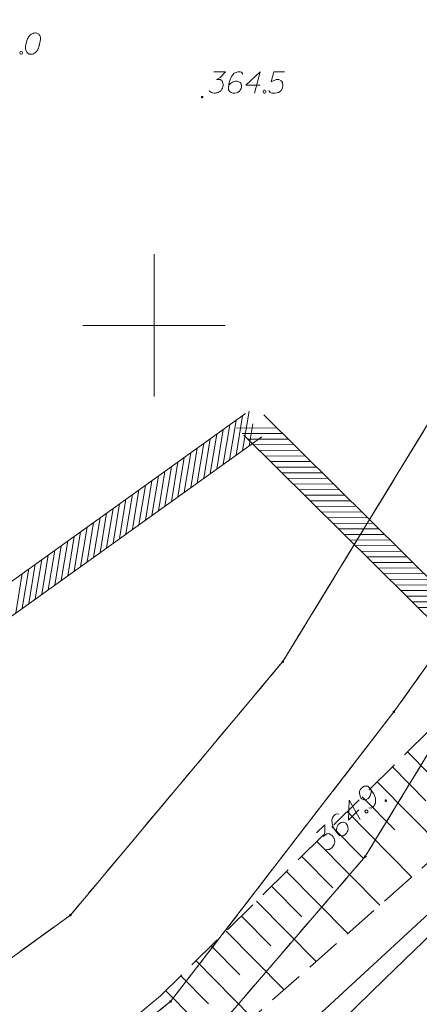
# Model space of a CAD drawing. Header units: metres. Extents: x 5555129 to 5556676, y 5635595 to 5636517.
# Tile 148 of 256: x 5555445 to 5555459, y 5636426 to 5636461. Entities that reach past the tile are written whole.
import ezdxf

# ---------------------------------------------------------------- set-up
doc = ezdxf.new("R2010")
doc.units = ezdxf.units.M
doc.header["$MEASUREMENT"] = 0
for name, pattern in [('PRZER1-1', [2, 1, -1]), ('PRZER2_5-1', [3.5, 2.5, -1]), ('PRZER3-1', [4, 3, -1])]:
    doc.linetypes.add(name, pattern=pattern)
for name, color, linetype, lineweight in [('#skartowane', 7, 'Continuous', 18), ('#zakres', 7, 'Continuous', 18), ('#zmodyfikowane', 7, 'Continuous', 18)]:
    doc.layers.add(name, color=color, linetype=linetype, lineweight=lineweight)
for name, color, linetype, lineweight, true_color in [('GEPPGD', 7, 'Continuous', 18, 0x008000), ('GESDZI', 7, 'Continuous', 18, 0x0a0909), ('GESKKL', 7, 'PRZER3-1', 18, 0x008000), ('GESUZY', 7, 'PRZER1-1', 18, 0x008000), ('GSPWPN', 7, 'Continuous', 18, 0x0a0909), ('GSPWPN_O', 7, 'Continuous', 18, 0x0a0909), ('GSSZSN', 7, 'PRZER2_5-1', 18, 0x0a0909), ('GULENN', 1, 'Continuous', 18, 0xff0000), ('GUPEPI', 1, 'Continuous', 18, 0xff0000)]:
    doc.layers.add(name, color=color, linetype=linetype, lineweight=lineweight, true_color=true_color)

# ---------------------------------------------------------------- blocks, each defined once
blk = doc.blocks.new('POINT')
blk.add_hatch(color=0).paths.add_polyline_path([(-0.000884, -0.0025), (-0.0025, -0.000884), (-0.0025, 0.000884), (0.000884, 0.0025), (0.0025, 0.000884), (0.0025, -0.000884), (0.000884, -0.0025)])
blk = doc.blocks.new('KOLO_2')
blk.add_hatch(color=0).paths.add_polyline_path([(0, -0.5), (-0.12941, -0.482963), (-0.25, -0.433013), (-0.353553, -0.353553), (-0.433013, -0.25), (-0.482963, -0.12941), (-0.5, 0), (-0.482963, 0.12941), (-0.433013, 0.25), (-0.353553, 0.353553), (-0.25, 0.433013), (-0.12941, 0.482963), (0, 0.5), (0.12941, 0.482963), (0.25, 0.433013), (0.353553, 0.353553), (0.433013, 0.25), (0.482963, 0.12941), (0.5, 0), (0.482963, -0.12941), (0.433013, -0.25), (0.353553, -0.353553), (0.25, -0.433013), (0.12941, -0.482963)])
blk = doc.blocks.new('EPPGN')
blk.add_hatch(color=0).paths.add_polyline_path([(0, -0.09), (-0.027812, -0.085595), (-0.052901, -0.072812), (-0.072812, -0.052901), (-0.085595, -0.027812), (-0.09, 0), (-0.085595, 0.027812), (-0.072812, 0.052901), (-0.052901, 0.072812), (-0.027812, 0.085595), (0, 0.09), (0.027812, 0.085595), (0.052901, 0.072812), (0.072812, 0.052901), (0.085595, 0.027812), (0.09, 0), (0.085595, -0.027812), (0.072812, -0.052901), (0.052901, -0.072812), (0.027812, -0.085595)])

msp = doc.modelspace()

# ---------------------------------------------------------------- hatches: boundary and pattern name
at = {"layer": '#skartowane', "linetype": 'Continuous', "lineweight": 18}
h = msp.add_hatch(color=7, dxfattribs=at)
edge = h.paths.add_edge_path()
edge.add_arc((5555451.69, 5636458.02), 0.045, 0, 360)

# ---------------------------------------------------------------- linework, layer by layer
at = {"layer": '#skartowane', "color": 7, "linetype": 'Continuous', "lineweight": 18, "flags": 128}
for points in [[(5555445.83905, 5636460.27679), (5555445.82724, 5636460.27679), (5555445.79181, 5636460.27084), (5555445.76819, 5636460.26498), (5555445.75052, 5636460.25903), (5555445.72095, 5636460.24722), (5555445.68552, 5636460.22955), (5555445.65604, 5636460.21179), (5555445.62647, 5636460.18817), (5555445.6088, 5636460.16455), (5555445.59103, 5636460.13507), (5555445.57336, 5636460.10549), (5555445.5556, 5636460.07006), (5555445.54379, 5636460.04644), (5555445.53198, 5636460.01101), (5555445.51431, 5636459.95196), (5555445.49655, 5636459.86343), (5555445.48474, 5636459.79257), (5555445.48474, 5636459.72756), (5555445.49069, 5636459.68032), (5555445.51431, 5636459.62722), (5555445.53198, 5636459.59765), (5555445.56155, 5636459.56222), (5555445.59699, 5636459.5386), (5555445.61466, 5636459.53274), (5555445.65009, 5636459.52679), (5555445.67966, 5636459.52679), (5555445.7269, 5636459.53274), (5555445.76819, 5636459.54455), (5555445.79776, 5636459.56222), (5555445.83905, 5636459.59179), (5555445.85681, 5636459.60946), (5555445.88043, 5636459.63308), (5555445.8981, 5636459.6567), (5555445.90991, 5636459.67446), (5555445.92172, 5636459.70394), (5555445.92767, 5636459.71575), (5555445.93948, 5636459.74533), (5555445.95129, 5636459.78076), (5555445.9631, 5636459.81619), (5555445.96896, 5636459.83981), (5555445.97492, 5636459.85748), (5555445.98077, 5636459.8811), (5555445.99258, 5636459.93429), (5555445.99854, 5636459.96377), (5555446.0044, 5636459.99334), (5555446.01035, 5636460.03463), (5555446.01621, 5636460.08782), (5555446.01621, 5636460.10549), (5555446.01035, 5636460.12911), (5555446.0044, 5636460.15274), (5555445.98673, 5636460.18817), (5555445.96896, 5636460.21179), (5555445.95129, 5636460.22955), (5555445.92767, 5636460.24722), (5555445.90405, 5636460.25903), (5555445.88629, 5636460.26498), (5555445.86862, 5636460.27084), (5555445.83905, 5636460.27679)], [(5555445.3194, 5636459.62722), (5555445.34897, 5636459.62722), (5555445.36664, 5636459.61541), (5555445.3844, 5636459.59179), (5555445.3844, 5636459.56222), (5555445.36664, 5636459.5386), (5555445.34897, 5636459.52679), (5555445.3194, 5636459.52679), (5555445.30173, 5636459.5386), (5555445.28397, 5636459.56222), (5555445.28397, 5636459.59179), (5555445.30173, 5636459.61541), (5555445.3194, 5636459.62722)], [(5555452.10177, 5636458.90985), (5555452.51513, 5636458.90985), (5555452.32021, 5636458.70907), (5555452.1903, 5636458.64407), (5555452.29659, 5636458.64407), (5555452.32021, 5636458.63821), (5555452.33202, 5636458.63226), (5555452.34383, 5636458.6264), (5555452.35564, 5636458.62045), (5555452.37927, 5636458.60278), (5555452.39108, 5636458.58502), (5555452.40289, 5636458.56735), (5555452.40884, 5636458.54959), (5555452.42065, 5636458.5083), (5555452.42651, 5636458.47287), (5555452.42651, 5636458.45511), (5555452.42651, 5636458.43149), (5555452.42065, 5636458.39606), (5555452.4147, 5636458.37244), (5555452.40884, 5636458.34881), (5555452.40289, 5636458.33115), (5555452.39703, 5636458.31933), (5555452.39108, 5636458.30752), (5555452.38522, 5636458.29571), (5555452.37341, 5636458.27795), (5555452.35564, 5636458.25433), (5555452.33797, 5636458.23666), (5555452.32616, 5636458.22485), (5555452.3084, 5636458.21304), (5555452.29073, 5636458.20123), (5555452.26711, 5636458.18942), (5555452.2553, 5636458.18347), (5555452.21392, 5636458.17166), (5555452.17849, 5636458.1658), (5555452.15487, 5636458.15985), (5555452.11358, 5636458.15985), (5555452.06634, 5636458.1658), (5555452.04858, 5636458.17166), (5555452.03091, 5636458.17761), (5555452.01315, 5636458.18347), (5555451.99548, 5636458.19528), (5555451.97771, 5636458.20709), (5555451.94823, 5636458.23071), (5555451.93047, 5636458.25433)], [(5555453.12331, 5636458.82718), (5555453.07607, 5636458.89209), (5555453.02297, 5636458.90985), (5555452.9403, 5636458.90985), (5555452.88125, 5636458.88623), (5555452.84582, 5636458.87442), (5555452.81625, 5636458.85666), (5555452.72176, 5636458.75037), (5555452.65685, 5636458.60864), (5555452.63909, 5636458.53192), (5555452.61547, 5636458.36063), (5555452.61547, 5636458.27209), (5555452.63909, 5636458.23666), (5555452.68633, 5636458.18942), (5555452.70409, 5636458.17761), (5555452.76315, 5636458.15985), (5555452.83987, 5636458.15985), (5555452.89892, 5636458.17166), (5555452.9403, 5636458.18347), (5555452.99935, 5636458.23071), (5555453.0584, 5636458.32519), (5555453.07607, 5636458.38425), (5555453.07607, 5636458.43149), (5555453.04659, 5636458.5083), (5555453.02297, 5636458.53778), (5555452.98159, 5636458.5614), (5555452.91073, 5636458.57916), (5555452.85763, 5636458.57916), (5555452.79263, 5636458.5614), (5555452.75134, 5636458.54373), (5555452.68047, 5636458.49649), (5555452.64504, 5636458.46692), (5555452.62728, 5636458.44925)], [(5555453.7315, 5636458.43744), (5555453.22366, 5636458.43744), (5555453.7315, 5636458.90985), (5555453.53072, 5636458.15985)], [(5555454.58184, 5636458.90985), (5555454.20977, 5636458.90985), (5555454.11529, 5636458.55554), (5555454.28658, 5636458.64407), (5555454.38693, 5636458.64407), (5555454.4696, 5636458.59097), (5555454.51684, 5636458.53192), (5555454.52865, 5636458.43149), (5555454.51098, 5636458.33115), (5555454.46374, 5636458.24847), (5555454.38107, 5636458.18347), (5555454.23934, 5636458.15985), (5555454.13305, 5636458.15985), (5555454.07986, 5636458.18347), (5555454.03262, 5636458.24847)], [(5555453.86727, 5636458.26028), (5555453.89684, 5636458.26028), (5555453.91451, 5636458.24847), (5555453.93227, 5636458.22485), (5555453.93227, 5636458.19528), (5555453.91451, 5636458.17166), (5555453.89684, 5636458.15985), (5555453.86727, 5636458.15985), (5555453.8496, 5636458.17166), (5555453.83184, 5636458.19528), (5555453.83184, 5636458.22485), (5555453.8496, 5636458.24847), (5555453.86727, 5636458.26028)]]:
    msp.add_lwpolyline(points, dxfattribs=at)
at = {"layer": '#zakres', "color": 134, "linetype": 'Continuous', "lineweight": 18}
for p, q in [((5555425.50876, 5636427.05642), (5555453.20876, 5636446.90642)), ((5555452.65602, 5636445.28625), (5555452.88406, 5636446.66756)), ((5555452.88362, 5636445.44935), (5555453.11166, 5636446.83065)), ((5555453.11121, 5636445.61245), (5555453.33925, 5636446.99375)), ((5555453.8517, 5636446.85539), (5555484.2017, 5636416.82039)), ((5555452.20083, 5636444.96006), (5555452.42887, 5636446.34137)), ((5555452.42843, 5636445.12316), (5555452.65646, 5636446.50446)), ((5555452.89952, 5636446.39787), (5555454.2995, 5636446.40517)), ((5555453.33881, 5636445.77554), (5555453.4662, 5636446.54717)), ((5555426.09124, 5636426.24358), (5555453.79124, 5636446.09358)), ((5555451.74564, 5636444.63387), (5555451.97368, 5636446.01517)), ((5555451.97324, 5636444.79697), (5555452.20127, 5636446.17827)), ((5555453.09854, 5636446.20092), (5555454.49852, 5636446.20822)), ((5555453.1483, 5636446.14461), (5555483.4983, 5636416.10961)), ((5555453.29756, 5636446.00396), (5555454.69754, 5636446.01127)), ((5555451.29045, 5636444.30768), (5555451.51849, 5636445.68898)), ((5555451.51805, 5636444.47077), (5555451.74608, 5636445.85208)), ((5555453.49658, 5636445.80701), (5555454.89656, 5636445.81431)), ((5555450.83526, 5636443.98148), (5555451.0633, 5636445.36279)), ((5555451.06285, 5636444.14458), (5555451.29089, 5636445.52588)), ((5555453.6956, 5636445.61005), (5555455.09558, 5636445.61736)), ((5555453.89462, 5636445.4131), (5555455.2946, 5636445.4204)), ((5555450.38007, 5636443.65529), (5555450.60811, 5636445.0366)), ((5555450.60766, 5636443.81839), (5555450.8357, 5636445.19969)), ((5555454.09364, 5636445.21614), (5555455.49362, 5636445.22345)), ((5555454.29266, 5636445.01919), (5555455.69264, 5636445.02649)), ((5555449.92488, 5636443.3291), (5555450.15292, 5636444.7104)), ((5555450.15247, 5636443.4922), (5555450.38051, 5636444.8735)), ((5555454.49168, 5636444.82224), (5555455.89166, 5636444.82954)), ((5555454.6907, 5636444.62528), (5555456.09068, 5636444.63258)), ((5555449.46969, 5636443.00291), (5555449.69773, 5636444.38421)), ((5555449.69728, 5636443.166), (5555449.92532, 5636444.54731)), ((5555454.88972, 5636444.42833), (5555456.2897, 5636444.43563)), ((5555448.7869, 5636442.51362), (5555449.01494, 5636443.89492)), ((5555449.0145, 5636442.67671), (5555449.24254, 5636444.05802)), ((5555449.24209, 5636442.83981), (5555449.47013, 5636444.22111)), ((5555455.08874, 5636444.23137), (5555456.48872, 5636444.23868)), ((5555455.28776, 5636444.03442), (5555456.68774, 5636444.04172)), ((5555448.33171, 5636442.18743), (5555448.55975, 5636443.56873)), ((5555448.55931, 5636442.35052), (5555448.78734, 5636443.73183)), ((5555455.48678, 5636443.83746), (5555456.88676, 5636443.84477)), ((5555455.6858, 5636443.64051), (5555457.08578, 5636443.64781)), ((5555447.87652, 5636441.86123), (5555448.10456, 5636443.24254)), ((5555448.10412, 5636442.02433), (5555448.33215, 5636443.40563)), ((5555455.88482, 5636443.44356), (5555457.2848, 5636443.45086)), ((5555456.08384, 5636443.2466), (5555457.48382, 5636443.2539)), ((5555447.42133, 5636441.53504), (5555447.64937, 5636442.91634)), ((5555447.64893, 5636441.69814), (5555447.87696, 5636443.07944)), ((5555456.28286, 5636443.04965), (5555457.68284, 5636443.05695)), ((5555456.48188, 5636442.85269), (5555457.88186, 5636442.86)), ((5555446.96614, 5636441.20885), (5555447.19418, 5636442.59015)), ((5555447.19373, 5636441.37194), (5555447.42177, 5636442.75325)), ((5555456.6809, 5636442.65574), (5555458.08088, 5636442.66304)), ((5555446.51095, 5636440.88266), (5555446.73899, 5636442.26396)), ((5555446.73854, 5636441.04575), (5555446.96658, 5636442.42706)), ((5555456.87992, 5636442.45878), (5555458.2799, 5636442.46609)), ((5555457.07894, 5636442.26183), (5555458.47892, 5636442.26913)), ((5555446.05576, 5636440.55646), (5555446.2838, 5636441.93777)), ((5555446.28335, 5636440.71956), (5555446.51139, 5636442.10086)), ((5555457.27796, 5636442.06487), (5555458.67794, 5636442.07218)), ((5555457.47698, 5636441.86792), (5555458.87696, 5636441.87522)), ((5555445.60057, 5636440.23027), (5555445.82861, 5636441.61157)), ((5555445.82816, 5636440.39337), (5555446.0562, 5636441.77467)), ((5555457.676, 5636441.67097), (5555459.07598, 5636441.67827)), ((5555457.87502, 5636441.47401), (5555459.275, 5636441.48131)), ((5555445.14538, 5636439.90408), (5555445.37342, 5636441.28538)), ((5555445.37297, 5636440.06717), (5555445.60101, 5636441.44848)), ((5555458.07404, 5636441.27706), (5555459.47402, 5636441.28436)), ((5555458.27306, 5636441.0801), (5555459.67304, 5636441.08741)), ((5555458.47208, 5636440.88315), (5555459.87206, 5636440.89045)), ((5555458.6711, 5636440.68619), (5555460.07108, 5636440.6935)), ((5555458.87012, 5636440.48924), (5555460.2701, 5636440.49654)), ((5555459.06914, 5636440.29228), (5555460.46912, 5636440.29959)), ((5555459.26816, 5636440.09533), (5555460.66814, 5636440.10263))]:
    msp.add_line(p, q, dxfattribs=at)
at = {"layer": '#zmodyfikowane', "color": 5, "linetype": 'Continuous', "lineweight": 18, "true_color": 0x0000ff, "flags": 128}
msp.add_lwpolyline([(5555490.58, 5636442.88), (5555480.97, 5636449.01), (5555451.04453, 5636421.40894)], dxfattribs=at)
at = {"color": 7, "linetype": 'Continuous', "lineweight": 18, "flags": 128}
for points in [[(5555450, 5636447.5), (5555450, 5636452.5)], [(5555447.5, 5636450), (5555452.5, 5636450)]]:
    msp.add_lwpolyline(points, dxfattribs=at)
at = {"layer": 'GESDZI', "color": 96, "linetype": 'Continuous', "lineweight": 18, "flags": 128}
for points in [[(5555401.07586, 5636390.28213), (5555404.07315, 5636395.01988), (5555409.75824, 5636401.08012), (5555415.60603, 5636406.36277), (5555423.63521, 5636411.74497), (5555430.73454, 5636417.45917), (5555447.05968, 5636429.28897), (5555454.52367, 5636438.19258), (5555464.20723, 5636454.06207), (5555467.11593, 5636460.58944), (5555468.33214, 5636465.00264), (5555472.29478, 5636474.76412), (5555473.72739, 5636476.91541), (5555478.7895, 5636482.30926), (5555486.82697, 5636487.15345), (5555491.3348, 5636490.87812), (5555494.57167, 5636495.11314), (5555496.20257, 5636499.77414)], [(5555498.83135, 5636497.82606), (5555497.91649, 5636495.12106), (5555494.88588, 5636489.9954), (5555492.01983, 5636486.87521), (5555487.89936, 5636483.58049), (5555479.09526, 5636477.12332), (5555476.22593, 5636474.14811), (5555473.05718, 5636465.85519), (5555470.67, 5636460.65), (5555463.04165, 5636442.88258), (5555458.42381, 5636436.43046), (5555450.58061, 5636426.25479), (5555436.48209, 5636415.04577), (5555422.9484, 5636405.30106), (5555415.3948, 5636399.94366), (5555410.2209, 5636395.15949), (5555404.63293, 5636386.63156), (5555399.59113, 5636376.9146), (5555395.48475, 5636361.97459)], [(5555395.48475, 5636361.97459), (5555399.59113, 5636376.9146), (5555404.63293, 5636386.63156), (5555410.2209, 5636395.15949), (5555415.3948, 5636399.94366), (5555422.9484, 5636405.30106), (5555436.48209, 5636415.04577), (5555450.58061, 5636426.25479), (5555458.42381, 5636436.43046), (5555463.04165, 5636442.88258), (5555470.67, 5636460.65), (5555472.46, 5636456.89), (5555469.38, 5636450.93), (5555457.42, 5636431.35), (5555451.21, 5636424.13), (5555441.83, 5636417.85), (5555424.78, 5636404.45), (5555410.8, 5636392.86), (5555407.98, 5636388.69), (5555401.58, 5636375.21), (5555399.1353, 5636366.43319)], [(5555399.1353, 5636366.43319), (5555401.58, 5636375.21), (5555407.98, 5636388.69), (5555410.8, 5636392.86), (5555424.78, 5636404.45), (5555441.83, 5636417.85), (5555451.21, 5636424.13), (5555457.42, 5636431.35), (5555469.38, 5636450.93), (5555472.46, 5636456.89), (5555487.39, 5636447.84), (5555495.36, 5636441.79), (5555512.96, 5636426.69), (5555500.39, 5636427.61), (5555493.74, 5636426.2), (5555492.33, 5636424.58), (5555491.43, 5636422.53), (5555488.92, 5636412.93), (5555484.75, 5636396.97), (5555483.80691, 5636393.35877)]]:
    msp.add_lwpolyline(points, dxfattribs=at)
msp.add_lwpolyline([(5555404.07315, 5636395.01988), (5555398.74807, 5636398.73534), (5555383.39, 5636416.92), (5555389.73418, 5636423.87277), (5555402.78931, 5636438.70846), (5555413.79929, 5636449.56029), (5555420.66938, 5636454.7141), (5555430.38282, 5636458.56897), (5555437.18456, 5636462.45976), (5555446.83996, 5636464.59669), (5555451.86782, 5636465.41811), (5555457.22444, 5636464.58039), (5555467.11593, 5636460.58944), (5555464.20723, 5636454.06207), (5555454.52367, 5636438.19258), (5555447.05968, 5636429.28897), (5555430.73454, 5636417.45917), (5555423.63521, 5636411.74497), (5555415.60603, 5636406.36277), (5555409.75824, 5636401.08012), (5555404.07315, 5636395.01988)], close=True, dxfattribs=at)
at = {"layer": 'GESKKL', "color": 96, "linetype": 'PRZER3-1', "lineweight": 18, "ltscale": 0.5, "true_color": 0x008000}
msp.add_lwpolyline([(5555447.05968, 5636429.28897), (5555454.52367, 5636438.19258), (5555464.20723, 5636454.06207), (5555467.11593, 5636460.58944), (5555457.22444, 5636464.58039), (5555451.86782, 5636465.41811), (5555446.83996, 5636464.59669), (5555437.18456, 5636462.45976), (5555430.38282, 5636458.56897), (5555420.66938, 5636454.7141), (5555413.79929, 5636449.56029), (5555402.78931, 5636438.70846), (5555389.73418, 5636423.87277), (5555383.39, 5636416.92), (5555398.74807, 5636398.73534), (5555404.07315, 5636395.01988), (5555409.75824, 5636401.08012), (5555415.60603, 5636406.36277), (5555423.63521, 5636411.74497), (5555430.73454, 5636417.45917), (5555447.05968, 5636429.28897)], close=True, dxfattribs=at)
at = {"layer": 'GESUZY', "color": 96, "linetype": 'PRZER1-1', "lineweight": 18, "ltscale": 0.5, "true_color": 0x008000}
for points in [[(5555388.97878, 5636354.02851), (5555392.6567, 5636365.6591), (5555395.51948, 5636378.33868), (5555401.07586, 5636390.28213), (5555404.07315, 5636395.01988), (5555409.75824, 5636401.08012), (5555415.60603, 5636406.36277), (5555423.63521, 5636411.74497), (5555430.73454, 5636417.45917), (5555447.05968, 5636429.28897), (5555454.52367, 5636438.19258), (5555464.20723, 5636454.06207), (5555467.11593, 5636460.58944), (5555468.33214, 5636465.00264), (5555472.29478, 5636474.76412), (5555473.72739, 5636476.91541), (5555478.7895, 5636482.30926), (5555486.82697, 5636487.15345), (5555491.3348, 5636490.87812), (5555494.57167, 5636495.11314), (5555496.20257, 5636499.77414)], [(5555498.83135, 5636497.82606), (5555497.91649, 5636495.12106), (5555494.88588, 5636489.9954), (5555492.01983, 5636486.87521), (5555487.89936, 5636483.58049), (5555479.09526, 5636477.12332), (5555476.22593, 5636474.14811), (5555473.05718, 5636465.85519), (5555470.67, 5636460.65), (5555463.04165, 5636442.88258), (5555458.42381, 5636436.43046), (5555450.58061, 5636426.25479), (5555436.48209, 5636415.04577), (5555422.9484, 5636405.30106), (5555415.3948, 5636399.94366), (5555410.2209, 5636395.15949), (5555404.63293, 5636386.63156), (5555399.59113, 5636376.9146), (5555395.48475, 5636361.97459)], [(5555395.48475, 5636361.97459), (5555399.59113, 5636376.9146), (5555404.63293, 5636386.63156), (5555410.2209, 5636395.15949), (5555415.3948, 5636399.94366), (5555422.9484, 5636405.30106), (5555436.48209, 5636415.04577), (5555450.58061, 5636426.25479), (5555458.42381, 5636436.43046), (5555463.04165, 5636442.88258), (5555470.67, 5636460.65), (5555472.46, 5636456.89), (5555469.38, 5636450.93), (5555457.42, 5636431.35), (5555451.21, 5636424.13), (5555441.83, 5636417.85), (5555424.78, 5636404.45), (5555410.8, 5636392.86), (5555407.98, 5636388.69), (5555401.58, 5636375.21), (5555399.1353, 5636366.43319)], [(5555399.1353, 5636366.43319), (5555401.58, 5636375.21), (5555407.98, 5636388.69), (5555410.8, 5636392.86), (5555424.78, 5636404.45), (5555441.83, 5636417.85), (5555451.21, 5636424.13), (5555457.42, 5636431.35), (5555469.38, 5636450.93), (5555472.46, 5636456.89), (5555487.39, 5636447.84), (5555495.36, 5636441.79), (5555512.96, 5636426.69), (5555500.39, 5636427.61), (5555493.74, 5636426.2), (5555492.33, 5636424.58), (5555491.43, 5636422.53)]]:
    msp.add_lwpolyline(points, dxfattribs=at)
msp.add_lwpolyline([(5555447.05968, 5636429.28897), (5555454.52367, 5636438.19258), (5555464.20723, 5636454.06207), (5555467.11593, 5636460.58944), (5555457.22444, 5636464.58039), (5555451.86782, 5636465.41811), (5555446.83996, 5636464.59669), (5555437.18456, 5636462.45976), (5555430.38282, 5636458.56897), (5555420.66938, 5636454.7141), (5555413.79929, 5636449.56029), (5555402.78931, 5636438.70846), (5555389.73418, 5636423.87277), (5555383.39, 5636416.92), (5555398.74807, 5636398.73534), (5555404.07315, 5636395.01988), (5555409.75824, 5636401.08012), (5555415.60603, 5636406.36277), (5555423.63521, 5636411.74497), (5555430.73454, 5636417.45917), (5555447.05968, 5636429.28897)], close=True, dxfattribs=at)
at = {"layer": 'GSPWPN_O', "color": 7, "linetype": 'Continuous', "lineweight": 18, "flags": 128}
for points in [[(5555457.54351, 5636433.06124), (5555457.62277, 5636433.04847), (5555457.67303, 5636433.07334), (5555457.7317, 5636433.13159), (5555457.75696, 5636433.18996), (5555457.77378, 5636433.22331), (5555457.78218, 5636433.25668), (5555457.77434, 5636433.39868), (5555457.7206, 5636433.54505), (5555457.67909, 5636433.61194), (5555457.57515, 5636433.75014), (5555457.51277, 5636433.81296), (5555457.47105, 5636433.82146), (5555457.40424, 5636433.8217), (5555457.38338, 5636433.81763), (5555457.32896, 5636433.78862), (5555457.27445, 5636433.7345), (5555457.24087, 5636433.68451), (5555457.21989, 5636433.64704), (5555457.21128, 5636433.57191), (5555457.23594, 5636433.46326), (5555457.26495, 5636433.40884), (5555457.29823, 5636433.37532), (5555457.37334, 5636433.34164), (5555457.41087, 5636433.33737), (5555457.45682, 5636433.3497), (5555457.51961, 5636433.38702), (5555457.55736, 5636433.4245), (5555457.59091, 5636433.48284), (5555457.60782, 5636433.52454), (5555457.62482, 5636433.60799), (5555457.62913, 5636433.65394), (5555457.62922, 5636433.67893)], [(5555457.1925, 5636432.98739), (5555456.83213, 5636432.62957), (5555456.85964, 5636433.32262), (5555457.24562, 5636432.64895)], [(5555456.48632, 5636432.83543), (5555456.40706, 5636432.84821), (5555456.35686, 5636432.8234), (5555456.2982, 5636432.76515), (5555456.27294, 5636432.70678), (5555456.25612, 5636432.67343), (5555456.24765, 5636432.63999), (5555456.2555, 5636432.49799), (5555456.30929, 5636432.35169), (5555456.35075, 5636432.28473), (5555456.45468, 5636432.14654), (5555456.51706, 5636432.08371), (5555456.55878, 5636432.07522), (5555456.62559, 5636432.07498), (5555456.64652, 5636432.07911), (5555456.70094, 5636432.10812), (5555456.75538, 5636432.16217), (5555456.78896, 5636432.21216), (5555456.81, 5636432.2497), (5555456.81862, 5636432.32483), (5555456.79395, 5636432.43348), (5555456.76488, 5636432.48784), (5555456.7316, 5636432.52136), (5555456.65656, 5636432.55509), (5555456.61902, 5636432.55937), (5555456.57302, 5636432.54698), (5555456.51022, 5636432.50965), (5555456.47254, 5636432.47224), (5555456.43892, 5636432.41383), (5555456.42207, 5636432.3722), (5555456.40508, 5636432.28875), (5555456.40077, 5636432.2428), (5555456.40062, 5636432.21775)], [(5555457.41367, 5636432.95735), (5555457.43465, 5636432.97818), (5555457.45551, 5636432.98225), (5555457.48476, 5636432.978), (5555457.5056, 5636432.95702), (5555457.50964, 5636432.92774), (5555457.50542, 5636432.90691), (5555457.48443, 5636432.88608), (5555457.46357, 5636432.88201), (5555457.43433, 5636432.88626), (5555457.41349, 5636432.90724), (5555457.40945, 5636432.93652), (5555457.41367, 5636432.95735)], [(5555455.70317, 5636432.17432), (5555455.99649, 5636432.46557), (5555455.99965, 5636432.18576), (5555455.95326, 5636432.0481), (5555456.02868, 5636432.12299), (5555456.04957, 5636432.13548), (5555456.06215, 5636432.13958), (5555456.07466, 5636432.14374), (5555456.08723, 5636432.14784), (5555456.11644, 5636432.15194), (5555456.13734, 5636432.14766), (5555456.15817, 5636432.14345), (5555456.17491, 5636432.13503), (5555456.21238, 5636432.11406), (5555456.2415, 5636432.09304), (5555456.25402, 5636432.08044), (5555456.27066, 5636432.06368), (5555456.29147, 5636432.03441), (5555456.30389, 5636432.01345), (5555456.31637, 5636431.99256), (5555456.3246, 5636431.97583), (5555456.32876, 5636431.96332), (5555456.33286, 5636431.95075), (5555456.33702, 5636431.93824), (5555456.34116, 5636431.91731), (5555456.3452, 5636431.88804), (5555456.34511, 5636431.86305), (5555456.34505, 5636431.84635), (5555456.34077, 5636431.82545), (5555456.33655, 5636431.80462), (5555456.32811, 5636431.7796), (5555456.32392, 5636431.76705), (5555456.30288, 5636431.72952), (5555456.28186, 5636431.70039), (5555456.2693, 5636431.67953), (5555456.24, 5636431.65043), (5555456.20228, 5636431.62137), (5555456.18555, 5636431.61301), (5555456.16882, 5636431.60479), (5555456.15208, 5636431.59643), (5555456.13122, 5636431.59236), (5555456.1103, 5636431.58823), (5555456.07274, 5636431.58422), (5555456.04349, 5636431.58847)]]:
    msp.add_lwpolyline(points, dxfattribs=at)
at = {"layer": 'GSSZSN', "color": 7, "linetype": 'PRZER2_5-1', "lineweight": 18, "ltscale": 0.5}
for points in [[(5555464.12, 5636442.31), (5555459.69, 5636435.8), (5555450.23, 5636426.45), (5555446.49, 5636423.4), (5555438.7, 5636416.34), (5555427.2, 5636406.97), (5555421.23, 5636400.56), (5555412.4, 5636395.92), (5555407.05, 5636386.48), (5555401.21, 5636374.74), (5555399.35, 5636369.92), (5555399.1937, 5636366.50452)], [(5555447.57812, 5636419.94676), (5555452.85, 5636425.15), (5555461.12, 5636432.45), (5555466.43, 5636440.42)]]:
    msp.add_lwpolyline(points, dxfattribs=at)
at = {"layer": 'GSSZSN', "color": 7, "linetype": 'Continuous', "lineweight": 18, "flags": 128}
for points in [[(5555458.90174, 5636435.0209), (5555461.24996, 5636432.64506)], [(5555458.37123, 5636434.49657), (5555459.55175, 5636433.30216)], [(5555457.84073, 5636433.97223), (5555460.17218, 5636431.61335)], [(5555457.31023, 5636433.4479), (5555458.46116, 5636432.28343)], [(5555456.77972, 5636432.92357), (5555459.052, 5636430.62456)], [(5555456.24922, 5636432.39923), (5555457.37056, 5636431.2647)], [(5555455.71872, 5636431.8749), (5555457.93182, 5636429.63576)], [(5555455.18822, 5636431.35056), (5555456.27997, 5636430.24596)], [(5555454.65771, 5636430.82623), (5555456.81163, 5636428.64697)], [(5555454.12721, 5636430.30189), (5555455.18938, 5636429.22723)], [(5555453.59671, 5636429.77756), (5555455.69145, 5636427.65817)], [(5555453.0662, 5636429.25322), (5555454.09878, 5636428.2085)], [(5555452.5357, 5636428.72889), (5555454.57127, 5636426.66938)], [(5555452.0052, 5636428.20456), (5555453.00819, 5636427.18977)], [(5555451.47469, 5636427.68022), (5555453.45108, 5636425.68058)], [(5555450.94419, 5636427.15589), (5555451.91759, 5636426.17103)], [(5555450.41369, 5636426.63155), (5555452.35798, 5636424.66439)]]:
    msp.add_lwpolyline(points, dxfattribs=at)
at = {"layer": 'GULENN', "color": 1, "linetype": 'Continuous', "lineweight": 18, "true_color": 0xff0000, "flags": 128}
msp.add_lwpolyline([(5555453.14497, 5636422.20756), (5555458.1, 5636427.04), (5555462.88, 5636431.66), (5555466.81, 5636437.7), (5555474.48, 5636447), (5555476.33, 5636449.31), (5555477.4, 5636449.78), (5555479.13, 5636449.45), (5555482.43, 5636446.6), (5555488.29, 5636440.79), (5555497.88, 5636432.94), (5555499.03, 5636432.8), (5555501.29, 5636433.6), (5555503.6, 5636433.24), (5555509.57, 5636428.99), (5555511.04, 5636427.42)], dxfattribs=at)

# ---------------------------------------------------------------- block references
at = {"layer": 'GEPPGD', "color": 96, "lineweight": 18, "true_color": 0x008000, "xscale": 0.5, "yscale": 0.5, "zscale": 0.5, "rotation": 90}
for p in [(5555454.52367, 5636438.19258), (5555458.42381, 5636436.43046), (5555457.42, 5636431.35), (5555447.05968, 5636429.28897), (5555450.58061, 5636426.25479)]:
    msp.add_blockref('EPPGN', p, dxfattribs=at)
at = {"layer": 'GSPWPN', "color": 7, "lineweight": 18, "xscale": 0.09, "yscale": 0.09, "zscale": 0.09, "rotation": 90}
msp.add_blockref('KOLO_2', (5555458.14, 5636433.31), dxfattribs=at)
at = {"layer": 'GUPEPI', "color": 1, "lineweight": 18, "true_color": 0xff0000, "rotation": 90}
msp.add_blockref('POINT', (5555458.1, 5636427.04), dxfattribs=at)

doc.saveas('drawing.dxf')
